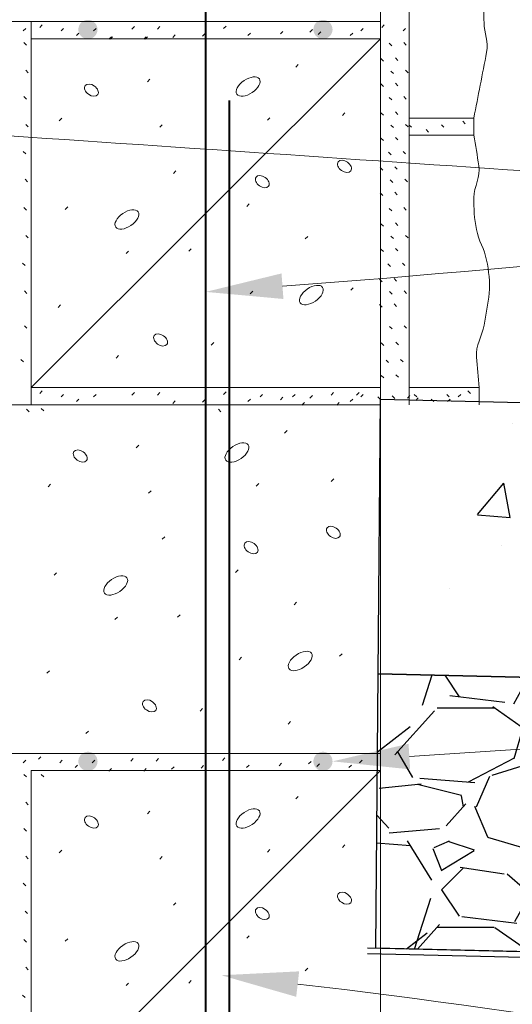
# Paper-space layout '113851WD001' of a CAD drawing. Header units: feet. Extents: x 0 to 187, y 0 to 115.
# Tile 5 of 18: x 14.823 to 15.719, y 11.652 to 13.446. Entities that reach past the tile are written whole.
import ezdxf

# ---------------------------------------------------------------- set-up
doc = ezdxf.new("R2010")
doc.units = ezdxf.units.FT
doc.header["$MEASUREMENT"] = 0
doc.layers.add('C-ANNO-TEXT', color=7, linetype='Continuous')
doc.layers.add('SH_Data', color=7, linetype='Continuous')

psp = doc.layouts.new('113851WD001')

# ---------------------------------------------------------------- hatches: boundary and pattern name
at = {"layer": 'C-ANNO-TEXT', "transparency": 33554508}
h = psp.add_hatch(dxfattribs=at)
h.set_pattern_fill('AR-CONC', color=256, scale=0.1)
h.set_pattern_definition([(49.99999999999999, (-10.26013613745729, 0.009976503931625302), (0.7172601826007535, -0.06275213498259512), [0.07500000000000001, -0.8250000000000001]), (355, (-10.26013613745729, 0.009976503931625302), (-0.138751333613, 0.7521921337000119), [0.06, -0.66]), (100.45144446, (-10.20036445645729, 0.004747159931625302), (0.578508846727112, 0.6894399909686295), [0.06374019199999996, -0.7011421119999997]), (46.18420000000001, (-10.26013613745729, 0.2099765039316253), (1.067241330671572, -0.1655192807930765), [0.1125, -1.2375]), (96.63563549, (-10.17119939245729, 0.1961831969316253), (0.9346619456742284, 0.9741186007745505), [0.09561034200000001, -1.05171376]), (351.1841639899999, (-10.26013613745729, 0.2099765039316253), (0.9346619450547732, 0.9741186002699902), [0.09000000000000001, -0.990000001]), (21, (-10.16013613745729, 0.1599765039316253), (0.5969070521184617, -0.4026188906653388), [0.07500000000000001, -0.8250000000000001]), (326.0000000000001, (-10.16013613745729, 0.1599765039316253), (0.2433153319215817, 0.7251500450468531), [0.06, -0.66]), (71.45144474, (-10.11039388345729, 0.1264249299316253), (0.8402223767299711, 0.3225311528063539), [0.06374019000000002, -0.701142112]), (37.50000000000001, (-10.26013613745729, 0.009976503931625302), (0.01215985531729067, 0.3328938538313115), [0, -0.652, 0, -0.67, 0, -0.6625000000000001]), (7.499999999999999, (-10.26013613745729, 0.009976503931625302), (0.2630695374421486, 0.3944117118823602), [0, -0.382, 0, -0.637, 0, -0.2525]), (327.5, (-10.48313613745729, 0.009976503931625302), (0.533822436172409, -0.02255487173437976), [0, -0.25, 0, -0.78, 0, -1.035]), (317.5, (-10.58313613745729, 0.009976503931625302), (0.5831861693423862, 0.1001049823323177), [0, -0.325, 0, -0.518, 0, -0.735])])
h.paths.add_polyline_path([(15.47924448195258, 12.75451679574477), (17.22526684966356, 12.71320841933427), (17.22095302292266, 12.21317056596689), (15.47493057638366, 12.25447894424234)])
h = psp.add_hatch(dxfattribs=at)
h.set_pattern_fill('GRAVEL', color=256, scale=0.4)
h.set_pattern_definition([(228.012787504, (-9.972136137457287, 0.4099765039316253), (-3.200000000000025, -3.600000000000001), [0.0538144, -5.32763521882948]), (184.969740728, (-10.00813613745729, 0.3699765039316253), (4.79999999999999, 0.4000000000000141), [0.0923472, -9.142369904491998]), (132.510447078, (-10.10013613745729, 0.3619765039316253), (4.000000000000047, -4.399999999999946), [0.06511520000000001, -6.44641303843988]), (267.273689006, (-10.25613613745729, 0.2619765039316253), (0.4000000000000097, 8.000000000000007), [0.08409519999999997, -8.325423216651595]), (292.833654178, (-10.26013613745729, 0.1779765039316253), (-1.999999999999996, 4.800000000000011), [0.08246199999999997, -8.163749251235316]), (357.273689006, (-10.22813613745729, 0.1019765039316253), (-8.000000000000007, 0.4000000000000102), [0.08409519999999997, -8.325423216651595]), (37.6942404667, (-10.14413613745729, 0.09797650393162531), (-5.199999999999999, -3.999999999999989), [0.1112116, -11.0099394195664]), (72.2553283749, (-10.05613613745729, 0.1659765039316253), (2.800000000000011, 8.800000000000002), [0.1049952, -10.39452859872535]), (121.429565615, (-10.02413613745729, 0.2659765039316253), (-3.200000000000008, 5.199999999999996), [0.08438000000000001, -8.3536292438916]), (175.236358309, (-10.06813613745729, 0.3379765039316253), (4.399999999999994, -0.4000000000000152), [0.09633280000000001, -4.72030503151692]), (222.397437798, (-10.16413613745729, 0.3459765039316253), (-4.799999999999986, -4.399999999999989), [0.1245792, -12.33335000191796]), (138.814074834, (-9.860136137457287, 0.2579765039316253), (-2.800000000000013, 2.4), [0.04252039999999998, -4.209537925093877]), (171.46923439, (-9.892136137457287, 0.2859765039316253), (5.199999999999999, -0.799999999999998), [0.0808948, -8.0086045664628]), (225, (-9.972136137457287, 0.2979765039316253), (-4.440892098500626e-17, -0.3999999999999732), [0.0565684, -0.50911702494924]), (203.198590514, (-10.00013613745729, 0.3459765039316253), (1.999999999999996, 0.7999999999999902), [0.0304632, -3.01584604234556]), (291.801409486, (-10.02813613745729, 0.3339765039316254), (-0.3999999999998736, 1.200000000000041), [0.0430812, -2.1109847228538]), (30.96375653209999, (-10.01213613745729, 0.2939765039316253), (1.200000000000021, 0.7999999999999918), [0.06997160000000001, -2.26240915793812]), (161.565051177, (-9.952136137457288, 0.3299765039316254), (0.8000000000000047, -0.3999999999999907), [0.05059639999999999, -1.214314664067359]), (16.389540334, (-10.26013613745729, 0.3339765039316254), (3.999999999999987, 1.200000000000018), [0.07088, -7.017138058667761]), (70.3461759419, (-10.19213613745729, 0.3539765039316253), (-1.600000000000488, -4.400000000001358), [0.0594644, -5.8869630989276]), (293.198590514, (-9.952136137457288, 0.4099765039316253), (-0.7999999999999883, 1.999999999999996), [0.06092600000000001, -2.98538324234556]), (343.610459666, (-9.928136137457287, 0.3539765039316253), (-3.999999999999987, 1.200000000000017), [0.07087999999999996, -7.017138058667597]), (339.44395478, (-10.26013613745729, 0.08597650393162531), (-2.000000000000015, 0.8000000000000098), [0.06835199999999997, -3.349249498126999]), (294.775140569, (-10.19613613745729, 0.06197650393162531), (-2.000000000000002, 4.400000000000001), [0.0572712, -5.6698572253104]), (66.8014094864, (-9.948136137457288, 0.009976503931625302), (0.7999999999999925, 1.999999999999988), [0.06092600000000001, -2.98538324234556]), (17.3540246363, (-9.924136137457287, 0.06597650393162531), (-5.199999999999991, -1.599999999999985), [0.0670524, -6.638169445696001]), (69.44395478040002, (-10.14413613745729, 0.009976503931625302), (-0.8000000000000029, -1.999999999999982), [0.03417599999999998, -3.383425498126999]), (101.309932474, (-9.972136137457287, 0.009976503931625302), (-0.3999999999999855, 1.600000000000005), [0.020396, -2.01921180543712]), (165.963756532, (-9.976136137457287, 0.02997650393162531), (1.199999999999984, -0.4000000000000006), [0.08246200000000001, -1.56678025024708]), (186.009005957, (-10.05613613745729, 0.04997650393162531), (4.000000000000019, 0.3999999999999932), [0.07642, -7.565569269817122]), (303.690067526, (-10.01213613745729, 0.2579765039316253), (-0.3999999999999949, 0.7999999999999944), [0.05768879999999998, -1.384531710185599]), (353.157226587, (-9.980136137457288, 0.2099765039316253), (6.800000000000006, -0.8000000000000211), [0.1007176, -9.97102504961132]), (60.9453959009, (-9.880136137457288, 0.1979765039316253), (-1.59999999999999, -2.799999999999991), [0.0411824, -4.077069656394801]), (90, (-9.860136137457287, 0.2339765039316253), (-0.4, 0.4), [0.024, -0.376]), (120.256437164, (-10.06413613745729, 0.06197650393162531), (1.600000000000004, -2.800000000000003), [0.0555696, -5.501407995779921]), (48.01278750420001, (-10.09213613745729, 0.1099765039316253), (3.2, 3.59999999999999), [0.1076288, -5.27382081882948]), (0, (-10.02013613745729, 0.1899765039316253), (0.4, 0.4), [0.104, -0.296]), (325.3048464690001, (-9.916136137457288, 0.1899765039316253), (4.000000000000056, -2.79999999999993), [0.06324559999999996, -6.261309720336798]), (254.054604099, (-9.864136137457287, 0.1539765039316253), (-0.4000000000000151, -1.600000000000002), [0.05824080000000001, -2.8538031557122]), (207.645975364, (-9.880136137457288, 0.09797650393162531), (-7.59999999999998, -4.00000000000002), [0.09482600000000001, -9.387789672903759]), (175.42607874, (-9.964136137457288, 0.05397650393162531), (-5.199999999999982, 0.4000000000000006), [0.1003196, -9.931629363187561])])
h.paths.add_polyline_path([(15.47493065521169, 12.25447894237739), (17.22095302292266, 12.21317056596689), (17.21663919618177, 11.71313271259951), (15.47061674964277, 11.75444109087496)])
at = {"layer": 'SH_Data', "linetype": 'Continuous', "lineweight": 40}
h = psp.add_hatch(color=256, dxfattribs=at)
edge = h.paths.add_edge_path(flags=0)
edge.add_arc((14.94709539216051, 13.42817543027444), 0.01744348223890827, 41.9143, 401.9143)
h = psp.add_hatch(color=256, dxfattribs=at)
edge = h.paths.add_edge_path(flags=0)
edge.add_arc((15.37468994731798, 13.42817532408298), 0.01744348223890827, 41.9143, 401.9143)
h = psp.add_hatch(color=256, dxfattribs=at)
edge = h.paths.add_edge_path(flags=0)
edge.add_arc((14.94709506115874, 12.09484476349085), 0.01744348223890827, 41.9143, 401.9143)
h = psp.add_hatch(color=256, dxfattribs=at)
edge = h.paths.add_edge_path(flags=0)
edge.add_arc((15.37468961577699, 12.09484465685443), 0.01744348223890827, 41.9143, 401.9143)

# ---------------------------------------------------------------- linework, layer by layer
at = {"layer": 'C-ANNO-TEXT'}
for points in [[(15.47924448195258, 12.75451679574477), (17.22526684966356, 12.71320841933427), (17.22095302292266, 12.21317056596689), (15.47493057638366, 12.25447894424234), (15.47924448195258, 12.75451679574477)], [(15.47493065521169, 12.25447894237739), (17.22095302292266, 12.21317056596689), (17.21663919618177, 11.71313271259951), (15.47061674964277, 11.75444109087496), (15.47493065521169, 12.25447894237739)], [(15.45559253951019, 11.75479654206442), (17.20161490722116, 11.71348816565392)], [(15.4554659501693, 11.74482002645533), (17.20148833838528, 11.70351251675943)]]:
    psp.add_lwpolyline(points, dxfattribs=at)
at = {"layer": 'SH_Data', "linetype": 'Continuous', "lineweight": 13}
for p, q in [((15.53183027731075, 12.74454027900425), (15.53183077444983, 14.74453627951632)), ((15.47911772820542, 14.07787095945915), (15.47911757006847, 13.44245556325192)), ((14.14581756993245, 13.44245589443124), (14.84370217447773, 13.44245572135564)), ((14.84370217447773, 13.44245572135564), (15.47911757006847, 13.44245556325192)), ((14.84370217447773, 13.44245572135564), (14.84370216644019, 13.41120578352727)), ((14.85939498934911, 13.43193490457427), (14.86399046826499, 13.43653038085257)), ((15.47911757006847, 13.44245556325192), (15.47911756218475, 13.41120562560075)), ((15.48160388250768, 13.43193475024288), (15.48619936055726, 13.4365302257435)), ((14.8293692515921, 13.4254800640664), (14.83396472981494, 13.43007553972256)), ((14.8981223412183, 13.42548004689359), (14.90271781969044, 13.4300755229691)), ((14.92609103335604, 13.41687415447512), (14.93068651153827, 13.42146963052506)), ((14.95728715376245, 13.42548003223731), (14.96188263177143, 13.4300755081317)), ((15.02721062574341, 13.42870743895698), (15.0318061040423, 13.43330291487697)), ((15.07346747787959, 13.42870742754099), (15.07806295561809, 13.43330290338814)), ((15.10143616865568, 13.41364668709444), (15.10603164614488, 13.41824216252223)), ((15.15522251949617, 13.41579771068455), (15.15981799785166, 13.42039318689)), ((15.19394987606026, 13.42978204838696), (15.19854535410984, 13.43437752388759)), ((15.23805395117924, 13.41687407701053), (15.2426494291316, 13.42146955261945)), ((15.29722049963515, 13.42010148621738), (15.30181597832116, 13.42469696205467)), ((15.35100685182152, 13.42332889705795), (15.35560232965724, 13.4279243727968)), ((15.36606758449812, 13.41902508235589), (15.37066306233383, 13.42362055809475)), ((15.42415600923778, 13.4168740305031), (15.42875148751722, 13.42146950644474)), ((15.44352055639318, 13.42547991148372), (15.4481160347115, 13.43007538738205)), ((15.52033123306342, 13.42547989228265), (15.52492671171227, 13.43007536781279)), ((14.83530705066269, 13.39977918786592), (14.83071157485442, 13.40437466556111)), ((14.84370216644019, 13.41120578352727), (14.84370200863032, 12.77579038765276)), ((14.84370200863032, 12.77579038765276), (15.47911756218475, 13.41120562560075)), ((14.84370216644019, 13.41120578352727), (15.47911756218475, 13.41120562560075)), ((14.9850629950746, 13.41041929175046), (14.98965847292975, 13.41501476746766)), ((14.98740861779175, 13.41041929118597), (14.992004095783, 13.41501476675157)), ((15.04852988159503, 13.41041927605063), (15.05312535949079, 13.41501475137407)), ((15.05087550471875, 13.41041927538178), (15.05547098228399, 13.41501475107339)), ((15.47911756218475, 13.41120562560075), (15.47911740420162, 12.77579022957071)), ((15.49980629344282, 13.398455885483), (15.49521081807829, 13.40305136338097)), ((15.5262690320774, 13.39977901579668), (15.52167355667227, 13.40437449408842)), ((15.32519077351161, 13.35966583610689), (15.32978625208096, 13.36426131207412)), ((15.4847455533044, 13.37048719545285), (15.48015007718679, 13.3750826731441)), ((15.51120829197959, 13.37181032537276), (15.50661281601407, 13.37640580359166)), ((14.83853446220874, 13.34921852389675), (14.83393898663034, 13.35381400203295)), ((15.50303370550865, 13.34789522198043), (15.49843823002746, 13.35249070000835)), ((15.52949644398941, 13.34921835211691), (15.52490096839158, 13.35381383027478)), ((15.05518089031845, 13.33277185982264), (15.05977636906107, 13.33736733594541)), ((15.48474554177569, 13.32423034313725), (15.48015006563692, 13.32882582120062)), ((15.51120828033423, 13.32555347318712), (15.50661280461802, 13.33014895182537)), ((14.83530702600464, 13.30120045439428), (14.83071155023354, 13.30579593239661)), ((15.4998062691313, 13.29987715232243), (15.49521079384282, 13.30447263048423)), ((15.52626900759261, 13.30120028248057), (15.5216735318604, 13.30579576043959)), ((15.41017495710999, 13.2714559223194), (15.41477043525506, 13.27605139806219)), ((15.48474552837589, 13.27190846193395), (15.48015005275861, 13.27650394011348)), ((15.51120826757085, 13.27323159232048), (15.50661279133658, 13.27782707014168)), ((14.89489647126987, 13.26177377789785), (14.8994919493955, 13.2663692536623)), ((15.2735554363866, 13.26285007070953), (15.27815091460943, 13.26744554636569)), ((15.64918786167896, 13.26687189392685), (15.53183040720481, 13.26687192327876)), ((15.63349504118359, 13.25635108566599), (15.62889956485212, 13.26094656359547)), ((15.64918786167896, 13.26687189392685), (15.64918785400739, 13.23562195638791)), ((14.83853443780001, 13.25063979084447), (14.83393896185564, 13.25523526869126)), ((15.07777110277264, 13.24994042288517), (15.08236658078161, 13.25453589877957)), ((15.50303368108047, 13.2493164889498), (15.49843820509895, 13.25391196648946)), ((15.52949641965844, 13.25063961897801), (15.52490094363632, 13.25523509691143)), ((15.53560287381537, 13.24989626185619), (15.5310073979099, 13.25449173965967)), ((15.56679898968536, 13.24129036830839), (15.56220351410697, 13.2458858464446)), ((15.59476768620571, 13.24989624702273), (15.5901722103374, 13.25449172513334)), ((15.48474551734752, 13.22565161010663), (15.48015004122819, 13.23024708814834)), ((15.51120825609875, 13.22697474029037), (15.50661277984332, 13.23157021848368)), ((15.64918785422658, 13.23567189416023), (15.53183039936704, 13.23567192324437)), ((15.64918785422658, 13.23567189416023), (15.53183039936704, 13.23567192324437)), ((14.83404317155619, 13.2013578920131), (14.82944769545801, 13.2059533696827)), ((15.49854241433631, 13.20003458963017), (15.49394693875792, 13.20463006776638)), ((15.52500515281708, 13.20135771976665), (15.52040967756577, 13.2059531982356)), ((15.10251408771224, 13.16603259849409), (15.10710956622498, 13.17062807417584)), ((15.48348167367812, 13.17206589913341), (15.47888619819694, 13.17666137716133)), ((15.50994441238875, 13.17338902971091), (15.50534893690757, 13.17798450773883)), ((14.8372705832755, 13.15079722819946), (14.83267510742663, 13.15539270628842)), ((15.50176982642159, 13.14947392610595), (15.4971743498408, 13.15406940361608)), ((15.5282325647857, 13.15079705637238), (15.52363708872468, 13.15539253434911)), ((15.48348166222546, 13.12580904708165), (15.47888618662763, 13.13040452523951)), ((15.50994440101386, 13.12713217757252), (15.50534892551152, 13.13172765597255)), ((14.83530697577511, 13.09898766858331), (14.83071149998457, 13.1035831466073)), ((14.90565508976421, 13.10041298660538), (14.91025056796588, 13.10500846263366)), ((15.23590443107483, 13.10579136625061), (15.24049990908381, 13.11038684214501)), ((15.49980621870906, 13.09766436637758), (15.49521074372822, 13.10225984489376)), ((15.5262689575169, 13.0989874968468), (15.52167348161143, 13.10358297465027)), ((15.48474547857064, 13.06969567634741), (15.48015000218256, 13.07429115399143)), ((15.51120821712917, 13.07101880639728), (15.50661274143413, 13.07561428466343)), ((14.83853438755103, 13.04842700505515), (14.83393891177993, 13.05302248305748)), ((15.34240246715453, 13.04662652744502), (15.34699794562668, 13.05122200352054)), ((15.50303363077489, 13.04710370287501), (15.4984381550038, 13.05169918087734)), ((15.52949636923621, 13.04842683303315), (15.52490089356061, 13.05302231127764)), ((15.01645519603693, 13.01973256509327), (15.02105067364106, 13.02432804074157)), ((15.13048448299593, 13.02403634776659), (15.13507996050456, 13.02863182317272)), ((15.48474546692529, 13.02343882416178), (15.48014999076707, 13.0280343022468)), ((15.51120820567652, 13.02476195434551), (15.50661272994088, 13.02935743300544)), ((14.83277929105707, 12.9978812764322), (14.82818381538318, 13.00247675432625)), ((15.49727853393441, 12.99655797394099), (15.49268305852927, 13.00115345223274)), ((15.52374127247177, 12.99788110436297), (15.51914579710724, 13.00247658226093)), ((15.48221779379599, 12.96858928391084), (15.47762231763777, 12.97318476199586)), ((15.50868053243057, 12.96991241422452), (15.50408505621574, 12.97450789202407)), ((14.8360067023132, 12.94732061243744), (14.8314112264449, 12.95191609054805)), ((15.24235923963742, 12.94658334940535), (15.24695471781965, 12.95117882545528)), ((15.42523387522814, 12.95303815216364), (15.42982935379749, 12.95763362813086)), ((15.52696868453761, 12.94732044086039), (15.52237320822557, 12.95191591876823)), ((15.50050594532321, 12.94599731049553), (15.49591047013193, 12.95059278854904)), ((14.89274534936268, 12.92184043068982), (14.89734082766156, 12.92643590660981)), ((15.4822177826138, 12.92233243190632), (15.47762230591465, 12.92692790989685)), ((15.50868052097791, 12.92365556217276), (15.50408504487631, 12.92825104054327)), ((14.8360066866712, 12.88385372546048), (14.83141121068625, 12.88844920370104)), ((15.50050592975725, 12.88253042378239), (15.49591045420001, 12.88712590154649)), ((15.52696866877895, 12.88385355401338), (15.52237319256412, 12.88844903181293)), ((15.17136109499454, 12.85299501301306), (15.17595657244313, 12.85759048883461)), ((15.48544518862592, 12.85240895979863), (15.48084971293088, 12.85700443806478)), ((15.51190792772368, 12.85373209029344), (15.5073124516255, 12.85832756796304)), ((14.82955182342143, 12.82253614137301), (14.82495634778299, 12.82713161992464)), ((14.99834549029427, 12.82932843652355), (15.00294096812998, 12.8339239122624)), ((15.49405106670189, 12.82121283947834), (15.4894555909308, 12.82580831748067)), ((15.52051380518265, 12.82253596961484), (15.51591832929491, 12.82713144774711)), ((15.48544517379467, 12.79324414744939), (15.48084969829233, 12.79783962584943)), ((15.51190791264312, 12.79456727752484), (15.50731243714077, 12.79916275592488)), ((14.84370200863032, 12.77579038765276), (14.84370200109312, 12.74454045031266)), ((14.84370200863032, 12.77579038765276), (15.47911740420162, 12.77579022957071)), ((15.47911740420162, 12.77579022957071), (15.4791173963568, 12.74454029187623)), ((15.65877932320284, 12.77579018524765), (15.53183028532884, 12.77579021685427)), ((15.65877932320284, 12.77579018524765), (15.65877931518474, 12.74454024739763)), ((15.65877932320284, 12.77579018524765), (15.6587793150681, 12.74454024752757)), ((15.65877932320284, 12.77579018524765), (15.65877931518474, 12.74454024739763)), ((14.85939482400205, 12.76526957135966), (14.86399030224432, 12.76986504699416)), ((14.89812217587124, 12.75881471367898), (14.9027176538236, 12.76341018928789)), ((14.92609086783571, 12.75020882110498), (14.93068634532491, 12.75480429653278)), ((14.95728698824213, 12.75881469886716), (14.96188246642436, 12.76341017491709)), ((15.02721045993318, 12.76204210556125), (15.03180593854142, 12.76663758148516)), ((15.0734673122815, 12.76204209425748), (15.07806279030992, 12.76663757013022)), ((15.15522235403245, 12.74913237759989), (15.15981783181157, 12.75372785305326)), ((15.19394971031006, 12.76311671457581), (15.19854518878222, 12.76771219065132)), ((15.23805378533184, 12.75020874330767), (15.24264926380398, 12.75480421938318)), ((15.26036115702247, 12.75881462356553), (15.26495663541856, 12.76341009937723)), ((15.29722033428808, 12.75343615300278), (15.30181581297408, 12.75803162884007)), ((15.319525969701, 12.75881460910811), (15.32412144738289, 12.76341008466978)), ((15.35100668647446, 12.75666356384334), (15.35560216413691, 12.76125903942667)), ((15.38944944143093, 12.76204201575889), (15.39404491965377, 12.76663749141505)), ((15.42415584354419, 12.75020869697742), (15.4287513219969, 12.7548041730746)), ((15.43570629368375, 12.76204200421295), (15.440301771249, 12.76663747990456)), ((15.44352039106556, 12.75881457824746), (15.44811586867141, 12.7634100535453)), ((15.47899031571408, 12.75451679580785), (15.47439484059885, 12.75911227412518)), ((15.50545305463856, 12.75583992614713), (15.50085757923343, 12.76043540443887)), ((15.52832298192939, 12.75666351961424), (15.53291846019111, 12.76125899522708)), ((15.52832298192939, 12.75666351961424), (15.53291846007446, 12.76125899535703)), ((15.54519433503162, 12.7588145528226), (15.54059885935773, 12.76341003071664)), ((15.54338371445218, 12.75235970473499), (15.54797919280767, 12.75695518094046)), ((15.54338371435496, 12.75235970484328), (15.54797919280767, 12.75695518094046)), ((15.57639045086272, 12.75020865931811), (15.57179497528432, 12.75480413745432)), ((15.60435914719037, 12.75881453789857), (15.59976367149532, 12.76341001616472)), ((15.60147213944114, 12.75020865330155), (15.60606761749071, 12.75480412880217)), ((15.60147213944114, 12.75020865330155), (15.60606761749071, 12.75480412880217)), ((15.62083668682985, 12.75881453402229), (15.62543216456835, 12.76341000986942)), ((15.62083668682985, 12.75881453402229), (15.62543216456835, 12.76341000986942)), ((15.64308650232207, 12.76526937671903), (15.63849102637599, 12.76986485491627)), ((14.14581739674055, 12.74454062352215), (15.4791173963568, 12.74454029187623)), ((14.84007875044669, 12.73179071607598), (14.83548327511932, 12.73638619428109)), ((14.86654148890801, 12.73311384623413), (14.86194601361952, 12.73770932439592)), ((15.10143600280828, 12.74698135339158), (15.106031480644, 12.75157682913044)), ((15.18900605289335, 12.73179062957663), (15.18441057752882, 12.73638610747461)), ((15.33636575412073, 12.74375387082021), (15.3409612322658, 12.748349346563)), ((15.39983264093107, 12.74375385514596), (15.40442811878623, 12.74834933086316)), ((15.47911723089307, 12.07787495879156), (15.4791173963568, 12.74454029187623)), ((15.47911723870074, 12.1091248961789), (15.4791173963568, 12.74454029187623)), ((15.4791173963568, 12.74454029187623), (15.47911723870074, 12.1091248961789)), ((15.30486459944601, 12.69300050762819), (15.30946007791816, 12.69759598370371)), ((15.03485471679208, 12.6661065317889), (15.03945019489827, 12.67070200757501)), ((14.87457029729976, 12.59510844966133), (14.87916577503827, 12.59970392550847)), ((15.25322926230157, 12.5961847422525), (15.25782474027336, 12.60078021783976)), ((15.38984878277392, 12.60479059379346), (15.39444426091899, 12.60938606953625)), ((15.05744492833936, 12.58327509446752), (15.06204040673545, 12.58787057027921)), ((15.08218791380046, 12.49936727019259), (15.08678339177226, 12.50396274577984)), ((14.88532891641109, 12.43374765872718), (14.88992439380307, 12.43834313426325)), ((15.21557825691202, 12.43912603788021), (15.22017373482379, 12.44372151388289)), ((15.32207629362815, 12.37996119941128), (15.32667177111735, 12.38455667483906)), ((15.11015830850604, 12.35737101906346), (15.11475378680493, 12.36196649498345)), ((14.99612902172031, 12.35306723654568), (15.00072449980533, 12.35766271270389)), ((15.40490770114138, 12.28637282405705), (15.40950317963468, 12.29096829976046)), ((15.22203306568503, 12.27991802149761), (15.22662854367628, 12.28451349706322)), ((14.87241917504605, 12.25517510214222), (14.8770146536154, 12.25977057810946)), ((15.15103492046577, 12.18632968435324), (15.15563039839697, 12.19092516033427)), ((15.31131931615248, 12.16266302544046), (15.3159147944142, 12.1672585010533)), ((14.94341726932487, 12.14545134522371), (14.94801274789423, 12.15004682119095)), ((14.14581723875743, 12.10912522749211), (15.47911723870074, 12.1091248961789)), ((14.84370184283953, 12.10912505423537), (15.47911723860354, 12.10912489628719)), ((14.82936892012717, 12.09214939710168), (14.83396439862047, 12.09674487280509)), ((14.8570490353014, 12.09860423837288), (14.86164451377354, 12.1031997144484)), ((14.85704903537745, 12.0986042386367), (14.86164451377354, 12.1031997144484)), ((14.89577638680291, 12.09214938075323), (14.90037186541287, 12.0967448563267)), ((14.89577638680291, 12.09214938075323), (14.90037186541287, 12.0967448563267)), ((14.95494119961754, 12.09214936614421), (14.95953667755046, 12.09674484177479)), ((14.95494119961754, 12.09214936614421), (14.95953667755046, 12.09674484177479)), ((15.02486467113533, 12.09537677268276), (15.02946014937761, 12.09997224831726)), ((15.02486467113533, 12.09537677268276), (15.02946014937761, 12.09997224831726)), ((15.07112152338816, 12.09537676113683), (15.07571700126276, 12.09997223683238)), ((15.07112152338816, 12.09537676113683), (15.07571700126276, 12.09997223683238)), ((15.19160392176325, 12.09645138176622), (15.19619939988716, 12.10104685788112)), ((15.19160392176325, 12.09645138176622), (15.19619939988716, 12.10104685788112)), ((15.29487454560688, 12.08677081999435), (15.29947002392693, 12.09136629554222)), ((15.29487454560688, 12.08677081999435), (15.29947002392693, 12.09136629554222)), ((15.34866089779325, 12.08999823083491), (15.35325637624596, 12.09459370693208)), ((15.3486608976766, 12.08999823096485), (15.35325637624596, 12.09459370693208)), ((15.36372163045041, 12.08569441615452), (15.36831710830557, 12.09028989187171)), ((15.36372163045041, 12.08569441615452), (15.36831710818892, 12.09028989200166)), ((15.44117460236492, 12.09214924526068), (15.44577008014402, 12.09674472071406)), ((14.84370183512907, 12.07787511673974), (14.84370167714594, 11.4424597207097)), ((14.84370167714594, 11.4424597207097), (15.47911723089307, 12.07787495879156)), ((14.84370183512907, 12.07787511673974), (15.47911723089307, 12.07787495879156)), ((14.92374507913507, 12.08354348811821), (14.92834055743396, 12.08813896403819)), ((14.92374507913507, 12.08354348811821), (14.92834055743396, 12.08813896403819)), ((14.98506266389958, 12.07708862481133), (14.98965814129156, 12.0816841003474)), ((14.98506266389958, 12.07708862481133), (14.98965814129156, 12.0816841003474)), ((15.04852955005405, 12.07708860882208), (15.05312502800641, 12.081684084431)), ((15.04852955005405, 12.07708860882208), (15.05312502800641, 12.081684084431)), ((15.09909021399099, 12.08031602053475), (15.10368569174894, 12.08491149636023)), ((15.09909021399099, 12.08031602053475), (15.10368569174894, 12.08491149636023)), ((15.15287656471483, 12.08246704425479), (15.15747204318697, 12.08706252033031)), ((15.15287656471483, 12.08246704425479), (15.15747204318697, 12.08706252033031)), ((15.23570799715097, 12.08354341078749), (15.24030347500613, 12.08813888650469)), ((15.23570799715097, 12.08354341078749), (15.24030347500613, 12.08813888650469)), ((15.42181005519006, 12.08354336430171), (15.4264055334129, 12.08813883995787)), ((15.42181005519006, 12.08354336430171), (15.4264055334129, 12.08813883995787)), ((15.47911723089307, 12.07787495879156), (15.47911707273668, 11.44245956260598)), ((14.83530671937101, 12.06644852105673), (14.83071124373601, 12.07104399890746)), ((14.86654132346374, 12.0664485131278), (14.86194584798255, 12.07104399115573)), ((14.83853413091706, 12.01588785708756), (14.83393865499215, 12.02048333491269)), ((15.32519044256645, 12.02633516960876), (15.32978592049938, 12.03093064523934)), ((15.0551805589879, 11.99944119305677), (15.05977603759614, 12.00403666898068)), ((14.83530669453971, 11.96786978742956), (14.83071121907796, 11.97246526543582)), ((14.89489614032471, 11.92844311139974), (14.89949161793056, 11.93303858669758)), ((15.27355510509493, 11.92951940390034), (15.27815058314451, 11.93411487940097)), ((15.4101746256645, 11.93812525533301), (15.41477010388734, 11.94272073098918)), ((14.83853410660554, 11.91730912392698), (14.83393863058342, 11.92190460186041)), ((15.07777077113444, 11.91660975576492), (15.08236624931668, 11.92120523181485)), ((14.83404283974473, 11.8680272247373), (14.82944736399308, 11.87262270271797)), ((14.83727025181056, 11.81746656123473), (14.83267477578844, 11.82206203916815)), ((15.1025137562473, 11.83270193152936), (15.10710923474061, 11.83729740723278)), ((14.83530664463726, 11.76565700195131), (14.83071116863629, 11.77025247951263)), ((14.9056547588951, 11.76708232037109), (14.91025023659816, 11.77167779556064)), ((15.23590409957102, 11.7724606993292), (15.24049957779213, 11.77705617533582)), ((14.83853405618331, 11.71509633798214), (14.83393858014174, 11.71969181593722)), ((15.34240213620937, 11.7132958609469), (15.34699761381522, 11.71789133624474)), ((15.01645486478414, 11.68640189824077), (15.02105034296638, 11.6909973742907)), ((15.13048415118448, 11.6907056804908), (15.13507962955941, 11.69530115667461)), ((14.83277895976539, 11.66455060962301), (14.8281834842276, 11.66914608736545))]:
    psp.add_line(p, q, dxfattribs=at)
at = {"layer": 'SH_Data', "linetype": 'Continuous', "lineweight": 40}
for p, q in [((15.16140923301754, 10.87130575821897), (15.16141016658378, 14.62729183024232)), ((15.20449873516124, 10.04876561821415), (15.20449954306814, 13.29873228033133))]:
    psp.add_line(p, q, dxfattribs=at)
at = {"layer": 'SH_Data', "linetype": 'Continuous', "lineweight": 13}
for centre, major_axis, ratio in [((14.95342761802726, 13.31762087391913), (-0.01143584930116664, 0.0081669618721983), 0.6585635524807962), ((15.23849475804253, 13.3240773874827), (0.02043919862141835, 0.01398434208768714), 0.531572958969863), ((15.41384332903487, 13.17885193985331), (-0.01143584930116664, 0.0081669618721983), 0.6585635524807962), ((15.26431584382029, 13.150881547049), (-0.01143584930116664, 0.0081669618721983), 0.6585635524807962), ((15.01797083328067, 13.08203452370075), (0.02043919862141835, 0.01398434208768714), 0.531572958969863), ((15.35360033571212, 12.94434200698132), (0.02043919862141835, 0.01398434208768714), 0.531572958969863), ((15.07928836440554, 12.86258529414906), (-0.01143584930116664, 0.0081669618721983), 0.6585635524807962), ((15.21816858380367, 12.65741205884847), (0.02043919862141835, 0.01398434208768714), 0.531572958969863), ((14.9331014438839, 12.65095554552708), (-0.01143584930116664, 0.0081669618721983), 0.6585635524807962), ((15.39351715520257, 12.51218661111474), (-0.01143584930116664, 0.0081669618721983), 0.6585635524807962), ((15.24398966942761, 12.48421621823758), (-0.01143584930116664, 0.0081669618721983), 0.6585635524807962), ((14.99764465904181, 12.41536919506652), (0.02043919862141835, 0.01398434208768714), 0.531572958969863), ((15.33327416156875, 12.27767667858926), (0.02043919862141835, 0.01398434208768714), 0.531572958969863), ((15.05896219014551, 12.19591996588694), (-0.01143584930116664, 0.0081669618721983), 0.6585635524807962), ((15.23849442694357, 11.99074672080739), (0.02043919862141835, 0.01398434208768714), 0.531572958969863), ((14.95342728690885, 11.98429020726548), (-0.01143584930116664, 0.0081669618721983), 0.6585635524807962), ((15.41384299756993, 11.84552127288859), (-0.01143584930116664, 0.0081669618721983), 0.6585635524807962), ((15.26431551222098, 11.81755087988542), (-0.01143584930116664, 0.0081669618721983), 0.6585635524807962), ((15.01797050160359, 11.74870385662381), (0.02043919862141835, 0.01398434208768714), 0.531572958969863)]:
    psp.add_ellipse(centre, major_axis=major_axis, ratio=ratio, dxfattribs=at)
psp.add_open_spline([(15.66777383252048, 13.44011709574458), (15.66734199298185, 13.45713697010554), (15.66747934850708, 13.47423325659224), (15.66777384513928, 13.49122839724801)], degree=3, dxfattribs=at)
for points, knots in [([(15.64918786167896, 13.26687189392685), (15.65693200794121, 13.3068087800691), (15.66467615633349, 13.34674566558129), (15.67242030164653, 13.38668255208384), (15.67582376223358, 13.40423434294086), (15.66822700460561, 13.42225644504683), (15.66777383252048, 13.44011709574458)], [0, 0, 0, 0, 0.3361345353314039, 0.3361345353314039, 0.3361345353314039, 0.4838617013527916, 0.4838617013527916, 0.4838617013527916, 0.4838617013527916]), ([(15.65877932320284, 12.77579018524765), (15.65713096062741, 12.79433611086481), (15.65548259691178, 12.81288203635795), (15.65383423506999, 12.83142796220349), (15.65207157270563, 12.85125989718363), (15.66399689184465, 12.8699631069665), (15.66777369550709, 12.88950898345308), (15.67149292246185, 12.90875688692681), (15.67512160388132, 12.92783158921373), (15.67706667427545, 12.94759000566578), (15.67907004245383, 12.96794062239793), (15.67634196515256, 12.98806125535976), (15.6724202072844, 13.00799427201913), (15.66861554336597, 13.02733213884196), (15.65766947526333, 13.0444237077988), (15.65383429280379, 13.06375206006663), (15.65003221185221, 13.0829135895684), (15.64881240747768, 13.10231506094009), (15.64918782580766, 13.12183308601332), (15.64956680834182, 13.1415364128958), (15.66170410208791, 13.16057428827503), (15.65848080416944, 13.17991410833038), (15.65538315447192, 13.19850003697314), (15.65228550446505, 13.21708596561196), (15.64918785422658, 13.23567189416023)], [0, 0, 0, 0, 0.1195118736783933, 0.1195118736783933, 0.1195118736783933, 0.2473109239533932, 0.2473109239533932, 0.2473109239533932, 0.3731617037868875, 0.3731617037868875, 0.3731617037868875, 0.5027844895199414, 0.5027844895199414, 0.5027844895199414, 0.628537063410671, 0.628537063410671, 0.628537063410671, 0.7532042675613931, 0.7532042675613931, 0.7532042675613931, 0.8790550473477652, 0.8790550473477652, 0.8790550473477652, 1, 1, 1, 1])]:
    psp.add_open_spline(points, degree=3, knots=knots, dxfattribs=at)
at = {"layer": 'SH_Data', "linetype": 'Continuous', "lineweight": 0}
for points, start_tangent, end_tangent in [([(14.60320169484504, 13.24806696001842), (16.75066325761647, 13.10182049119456)], (0.9976890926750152, -0.06794464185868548), (0.9976890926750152, -0.06794464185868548)), ([(15.30102643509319, 12.96043026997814), (18.33502185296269, 13.18540655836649)], (0.9972620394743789, 0.07394879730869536), (0.9999999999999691, -2.485075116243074e-07)), ([(15.53186268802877, 12.10354187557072), (18.47610307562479, 12.28680094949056)], (0.9980684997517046, 0.06212302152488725), (0.9999999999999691, -2.485075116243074e-07)), ([(15.32869061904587, 11.68904714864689), (18.0570866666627, 11.3737120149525)], (0.9933873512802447, -0.1148110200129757), (0.9999999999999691, -2.485075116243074e-07))]:
    psp.add_spline(points, degree=3, dxfattribs=dict(at, start_tangent=start_tangent, end_tangent=end_tangent))
for points in [[(15.30275190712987, 12.93716082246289), (15.16140974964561, 12.95007743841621), (15.29930096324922, 12.98369971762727)], [(15.53331222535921, 12.08025361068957), (15.39213309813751, 12.09484465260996), (15.53041315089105, 12.12683014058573)], [(15.32601169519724, 11.66586811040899), (15.18961638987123, 11.7051206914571), (15.3313695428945, 11.71222618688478)]]:
    psp.add_solid(points, dxfattribs=at)

doc.saveas('drawing.dxf')
